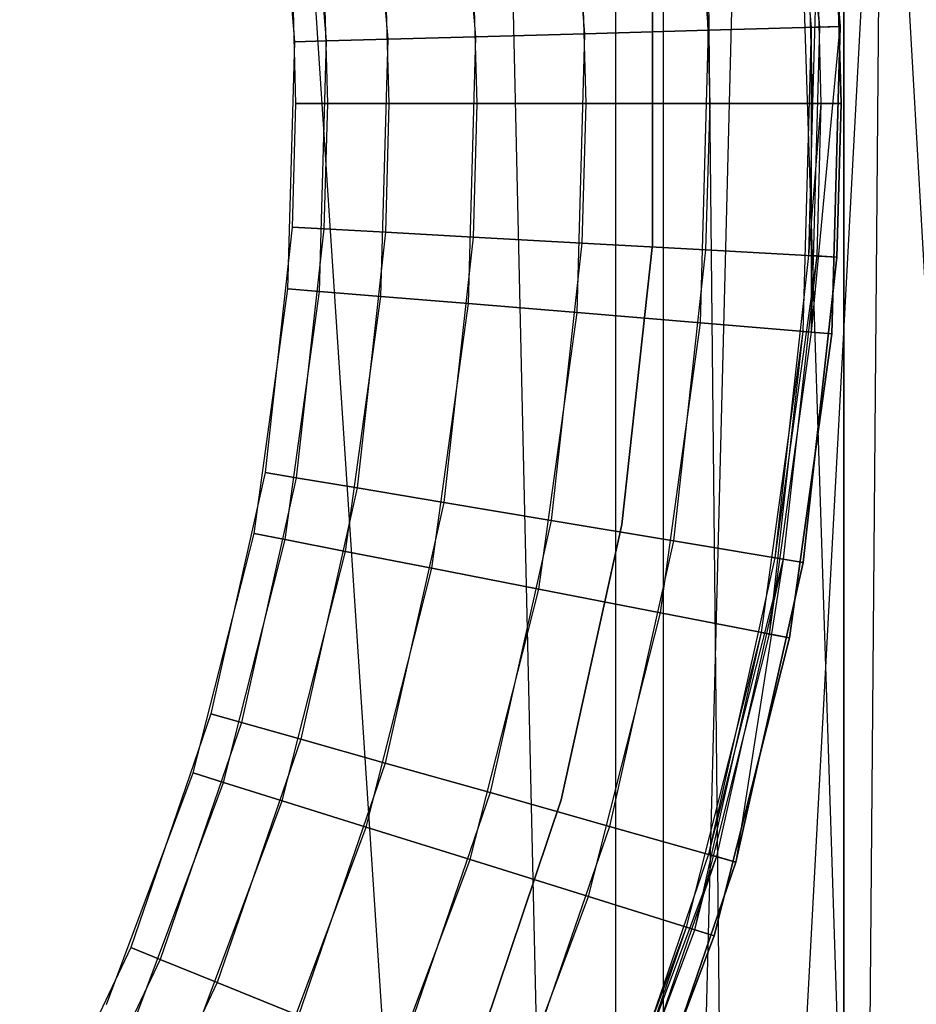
# Model space of a CAD drawing. Extents: x 0.1 to 12.1, y -6 to 6.
# Tile 60 of 181: x 6.443 to 6.615, y -0.173 to 0.016. Entities that reach past the tile are written whole.
import ezdxf

# ---------------------------------------------------------------- set-up
doc = ezdxf.new("R2010")
doc.units = 0
doc.header["$LTSCALE"] = 2.54
doc.layers.get('0').update_dxf_attribs({"linetype": 'CONTINUOUS'})

# ---------------------------------------------------------------- blocks, each defined once
blk = doc.blocks.new('DROPS_COLOR_C_STL')
at = {"color": 0}
for p, q in [((6.60097, -0.86832, 26.48376), (6.60097, 0.93168, 26.48376)), ((6.60097, -0.86832, 26.48376), (6.60097, 0.93168, 26.48376)), ((6.44165, 0.9, 26.53297), (6.55711, -0.85989, 26.54135)), ((6.44165, 0.9, 26.53297), (6.55711, -0.85989, 26.54135)), ((6.51769, 0.9, 26.53824), (6.55711, -0.85989, 26.54135)), ((6.51769, 0.9, 26.53824), (6.55711, -0.85989, 26.54135)), ((6.55711, -0.85989, 26.54135), (6.55713, 0.85987, 26.54135)), ((6.55711, -0.85989, 26.54135), (6.55713, 0.85987, 26.54135)), ((6.62027, -0.80885, 35.56442), (6.56624, 0.8516, 35.55722)), ((6.56624, 0.8516, 35.55722), (6.65889, -0.78391, 35.57003)), ((6.56624, 0.8516, 35.55722), (6.65889, -0.78391, 35.57003)), ((6.56624, 0.8516, 35.55722), (6.56624, -0.8516, 35.55722)), ((6.56624, 0.8516, 35.55722), (6.56624, -0.8516, 35.55722)), ((6.56624, 0.8516, 35.55722), (6.58385, -0.83654, 35.55949)), ((6.56624, 0.8516, 35.55722), (6.58385, -0.83654, 35.55949)), ((6.62027, -0.80885, 35.56442), (6.56624, 0.8516, 35.55722)), ((6.59981, 0.82387, 26.54502), (6.55711, -0.85989, 26.54135)), ((6.59981, 0.82387, 26.54502), (6.55711, -0.85989, 26.54135)), ((6.60093, -0.74735, 14.53262), (6.60092, 0.81072, 14.53262)), ((6.60093, -0.74735, 14.53262), (6.60092, 0.81072, 14.53262)), ((6.61438, 0.80359, 14.53386), (6.60093, -0.74735, 14.53262)), ((6.61438, 0.80359, 14.53386), (6.60093, -0.74735, 14.53262)), ((6.64566, 0.79198, 26.5493), (6.55711, -0.85989, 26.54135)), ((6.64566, 0.79198, 26.5493), (6.55711, -0.85989, 26.54135)), ((6.5947, 0.0146, 164.40551), (6.58988, 0.0728, 164.40551)), ((6.59632, 0.01465, 164.40161), (6.58988, 0.0728, 164.40551)), ((6.59632, 0.01465, 164.40939), (6.59148, 0.07302, 164.40939)), ((6.59632, 0.01465, 164.40939), (6.59148, 0.07302, 164.40939)), ((6.59632, 0.01465, 164.40161), (6.59148, 0.07302, 164.40161)), ((6.59632, 0.01465, 164.40161), (6.59148, 0.07302, 164.40161)), ((6.59533, 0.07355, 164.4), (6.6002, 0.01476, 164.4)), ((6.6002, 0.01476, 164.3), (6.59533, 0.07355, 164.3)), ((6.59533, 0.07355, 164.511), (6.6002, 0.01476, 164.511)), ((6.6002, 0.01476, 164.3), (6.59533, 0.07355, 164.3)), ((6.59533, 0.07355, 164.511), (6.6002, 0.01476, 164.511)), ((6.6002, 0.01476, 164.411), (6.59533, 0.07355, 164.411)), ((6.6002, 0.01476, 164.411), (6.59533, 0.07355, 164.411)), ((6.59533, 0.07355, 164.4), (6.6002, 0.01476, 164.4)), ((6.57496, 0.01406, 164.30306), (6.57032, 0.07008, 164.30306)), ((6.57496, 0.01406, 164.30306), (6.57032, 0.07008, 164.30306)), ((6.57496, 0.01406, 164.50793), (6.57032, 0.07008, 164.50793)), ((6.57496, 0.01406, 164.50793), (6.57032, 0.07008, 164.50793)), ((6.55119, 0.0134, 164.31208), (6.54677, 0.06682, 164.31208)), ((6.55119, 0.0134, 164.31208), (6.54677, 0.06682, 164.31208)), ((6.55119, 0.0134, 164.49891), (6.54677, 0.06682, 164.49891)), ((6.55119, 0.0134, 164.49891), (6.54677, 0.06682, 164.49891)), ((6.53027, 0.01283, 164.32654), (6.52603, 0.06394, 164.32654)), ((6.53027, 0.01283, 164.32654), (6.52603, 0.06394, 164.32654)), ((6.53027, 0.01283, 164.48447), (6.52603, 0.06394, 164.48447)), ((6.53027, 0.01283, 164.48447), (6.52603, 0.06394, 164.48447)), ((6.51341, 0.01236, 164.34557), (6.50933, 0.06163, 164.34557)), ((6.51341, 0.01236, 164.34557), (6.50933, 0.06163, 164.34557)), ((6.51341, 0.01236, 164.46543), (6.50933, 0.06163, 164.46543)), ((6.51341, 0.01236, 164.46543), (6.50933, 0.06163, 164.46543)), ((6.49551, 0.01187, 164.39279), (6.49159, 0.05917, 164.39279)), ((6.49551, 0.01187, 164.41821), (6.49159, 0.05917, 164.41821)), ((6.49551, 0.01187, 164.39279), (6.49159, 0.05917, 164.39279)), ((6.49551, 0.01187, 164.41821), (6.49159, 0.05917, 164.41821)), ((6.5016, 0.01204, 164.36809), (6.49762, 0.06, 164.36809)), ((6.5016, 0.01204, 164.36809), (6.49762, 0.06, 164.36809)), ((6.5016, 0.01204, 164.44291), (6.49762, 0.06, 164.44291)), ((6.5016, 0.01204, 164.44291), (6.49762, 0.06, 164.44291)), ((6.5941, 0.0292, 10.9945), (6.59491, 0, 10.9945)), ((6.59571, 0.02929, 10.99839), (6.59491, 0, 10.9945)), ((6.59571, 0.02929, 10.99061), (6.59652, 0, 10.99061)), ((6.59571, 0.02929, 10.99061), (6.59652, 0, 10.99061)), ((6.59571, 0.02929, 10.99839), (6.59652, 0, 10.99839)), ((6.59571, 0.02929, 10.99839), (6.59652, 0, 10.99839)), ((6.60041, 0, 11), (6.59959, 0.0295, 11)), ((6.59959, 0.0295, 11.1), (6.60041, 0, 11.1)), ((6.60041, 0, 10.889), (6.59959, 0.0295, 10.889)), ((6.59959, 0.0295, 11.1), (6.60041, 0, 11.1)), ((6.60041, 0, 10.889), (6.59959, 0.0295, 10.889)), ((6.59959, 0.0295, 10.989), (6.60041, 0, 10.989)), ((6.59959, 0.0295, 10.989), (6.60041, 0, 10.989)), ((6.60041, 0, 11), (6.59959, 0.0295, 11)), ((6.55064, 0.0268, 11.08792), (6.55138, 0, 11.08792)), ((6.55064, 0.0268, 11.08792), (6.55138, 0, 11.08792)), ((6.55064, 0.0268, 10.90108), (6.55138, 0, 10.90108)), ((6.55064, 0.0268, 10.90108), (6.55138, 0, 10.90108)), ((6.56417, -0.02707, 35.52113), (6.56417, 0.02707, 35.52113)), ((6.56417, 0.02707, 32.52113), (6.56417, -0.02707, 32.52113)), ((6.56417, -0.02707, 35.52113), (6.56417, 0.02707, 35.52113)), ((6.56417, 0.02707, 32.52113), (6.56417, -0.02707, 32.52113)), ((6.56417, -0.02707, 15.10455), (6.56417, 0.02707, 15.10455)), ((6.56417, 0.02707, 12.10455), (6.56417, -0.02707, 12.10455)), ((6.56417, -0.02707, 15.10455), (6.56417, 0.02707, 15.10455)), ((6.56417, 0.02707, 12.10455), (6.56417, -0.02707, 12.10455)), ((6.57438, 0.02811, 11.09694), (6.57516, 0, 11.09694)), ((6.57438, 0.02811, 11.09694), (6.57516, 0, 11.09694)), ((6.57438, 0.02811, 10.89207), (6.57516, 0, 10.89207)), ((6.57438, 0.02811, 10.89207), (6.57516, 0, 10.89207)), ((6.5129, 0.02472, 11.05443), (6.51358, 0, 11.05443)), ((6.5129, 0.02472, 11.05443), (6.51358, 0, 11.05443)), ((6.5129, 0.02472, 10.93457), (6.51358, 0, 10.93457)), ((6.5129, 0.02472, 10.93457), (6.51358, 0, 10.93457)), ((6.52974, 0.02565, 11.07347), (6.53045, 0, 11.07347)), ((6.52974, 0.02565, 11.07347), (6.53045, 0, 11.07347)), ((6.52974, 0.02565, 10.91553), (6.53045, 0, 10.91553)), ((6.52974, 0.02565, 10.91553), (6.53045, 0, 10.91553)), ((6.49502, 0.02373, 11.00722), (6.49567, 0, 11.00722)), ((6.49502, 0.02373, 10.98178), (6.49567, 0, 10.98178)), ((6.49502, 0.02373, 11.00722), (6.49567, 0, 11.00722)), ((6.49502, 0.02373, 10.98178), (6.49567, 0, 10.98178)), ((6.5011, 0.02407, 11.03191), (6.50176, 0, 11.03191)), ((6.5011, 0.02407, 11.03191), (6.50176, 0, 11.03191)), ((6.5011, 0.02407, 10.95709), (6.50176, 0, 10.95709)), ((6.5011, 0.02407, 10.95709), (6.50176, 0, 10.95709)), ((6.53027, 0.01283, 164.32654), (6.55119, 0.0134, 164.31208)), ((6.53027, 0.01283, 164.32654), (6.55119, 0.0134, 164.31208)), ((6.55119, 0.0134, 164.49891), (6.53027, 0.01283, 164.48447)), ((6.55119, 0.0134, 164.49891), (6.53027, 0.01283, 164.48447)), ((6.54972, -0.04017, 164.31208), (6.55119, 0.0134, 164.31208)), ((6.54972, -0.04017, 164.31208), (6.55119, 0.0134, 164.31208)), ((6.54972, -0.04017, 164.49891), (6.55119, 0.0134, 164.49891)), ((6.54972, -0.04017, 164.49891), (6.55119, 0.0134, 164.49891)), ((6.55119, 0.0134, 164.31208), (6.57496, 0.01406, 164.30306)), ((6.55119, 0.0134, 164.31208), (6.57496, 0.01406, 164.30306)), ((6.57496, 0.01406, 164.50793), (6.55119, 0.0134, 164.49891)), ((6.57496, 0.01406, 164.50793), (6.55119, 0.0134, 164.49891)), ((6.57342, -0.04214, 164.30306), (6.57496, 0.01406, 164.30306)), ((6.57342, -0.04214, 164.30306), (6.57496, 0.01406, 164.30306)), ((6.57342, -0.04214, 164.50793), (6.57496, 0.01406, 164.50793)), ((6.57342, -0.04214, 164.50793), (6.57496, 0.01406, 164.50793)), ((6.57496, 0.01406, 164.30306), (6.6002, 0.01476, 164.3)), ((6.57496, 0.01406, 164.30306), (6.6002, 0.01476, 164.3)), ((6.6002, 0.01476, 164.511), (6.57496, 0.01406, 164.50793)), ((6.6002, 0.01476, 164.511), (6.57496, 0.01406, 164.50793)), ((6.5931, -0.04377, 164.40551), (6.5947, 0.0146, 164.40551)), ((6.5947, -0.0439, 164.40939), (6.6002, 0.01476, 164.411)), ((6.5947, -0.0439, 164.40939), (6.59632, 0.01465, 164.40939)), ((6.5947, 0.0146, 164.40551), (6.59632, 0.01465, 164.40939)), ((6.5947, -0.0439, 164.40939), (6.59632, 0.01465, 164.40939)), ((6.5947, 0.0146, 164.40551), (6.59632, 0.01465, 164.40939)), ((6.5947, -0.0439, 164.40161), (6.59632, 0.01465, 164.40161)), ((6.59632, 0.01465, 164.40161), (6.5947, 0.0146, 164.40551)), ((6.5947, -0.0439, 164.40161), (6.59632, 0.01465, 164.40161)), ((6.5947, -0.0439, 164.40161), (6.5947, 0.0146, 164.40551)), ((6.59632, 0.01465, 164.40939), (6.6002, 0.01476, 164.411)), ((6.59632, 0.01465, 164.40939), (6.6002, 0.01476, 164.411)), ((6.6002, 0.01476, 164.4), (6.59632, 0.01465, 164.40161)), ((6.6002, 0.01476, 164.4), (6.59632, 0.01465, 164.40161)), ((6.6002, 0.01476, 164.4), (6.59858, -0.04422, 164.4)), ((6.59858, -0.04422, 164.3), (6.6002, 0.01476, 164.3)), ((6.6002, 0.01476, 164.511), (6.59858, -0.04422, 164.511)), ((6.59858, -0.04422, 164.3), (6.6002, 0.01476, 164.3)), ((6.6002, 0.01476, 164.511), (6.59858, -0.04422, 164.511)), ((6.59858, -0.04422, 164.411), (6.6002, 0.01476, 164.411)), ((6.6002, 0.01476, 164.4), (6.59858, -0.04422, 164.4)), ((6.4942, -0.03557, 164.39279), (6.49551, 0.01187, 164.39279)), ((6.4942, -0.03557, 164.41821), (6.49551, 0.01187, 164.41821)), ((6.4942, -0.03557, 164.39279), (6.49551, 0.01187, 164.39279)), ((6.4942, -0.03557, 164.41821), (6.49551, 0.01187, 164.41821)), ((6.49551, 0.01187, 164.39279), (6.5016, 0.01204, 164.36809)), ((6.49551, 0.01187, 164.39279), (6.5016, 0.01204, 164.36809)), ((6.5016, 0.01204, 164.44291), (6.49551, 0.01187, 164.41821)), ((6.5016, 0.01204, 164.44291), (6.49551, 0.01187, 164.41821)), ((6.49551, 0.01187, 164.41821), (6.49551, 0.01187, 164.39279)), ((6.49551, 0.01187, 164.41821), (6.49551, 0.01187, 164.39279)), ((6.50027, -0.03608, 164.36809), (6.5016, 0.01204, 164.36809)), ((6.50027, -0.03608, 164.36809), (6.5016, 0.01204, 164.36809)), ((6.50027, -0.03608, 164.44291), (6.5016, 0.01204, 164.44291)), ((6.50027, -0.03608, 164.44291), (6.5016, 0.01204, 164.44291)), ((6.5016, 0.01204, 164.36809), (6.51341, 0.01236, 164.34557)), ((6.5016, 0.01204, 164.36809), (6.51341, 0.01236, 164.34557)), ((6.51341, 0.01236, 164.46543), (6.5016, 0.01204, 164.44291)), ((6.51341, 0.01236, 164.46543), (6.5016, 0.01204, 164.44291)), ((6.51205, -0.03705, 164.34557), (6.51341, 0.01236, 164.34557)), ((6.51205, -0.03705, 164.34557), (6.51341, 0.01236, 164.34557)), ((6.51205, -0.03705, 164.46543), (6.51341, 0.01236, 164.46543)), ((6.51205, -0.03705, 164.46543), (6.51341, 0.01236, 164.46543)), ((6.51341, 0.01236, 164.34557), (6.53027, 0.01283, 164.32654)), ((6.51341, 0.01236, 164.34557), (6.53027, 0.01283, 164.32654)), ((6.53027, 0.01283, 164.48447), (6.51341, 0.01236, 164.46543)), ((6.53027, 0.01283, 164.48447), (6.51341, 0.01236, 164.46543)), ((6.52886, -0.03844, 164.32654), (6.53027, 0.01283, 164.32654)), ((6.52886, -0.03844, 164.32654), (6.53027, 0.01283, 164.32654)), ((6.52886, -0.03844, 164.48447), (6.53027, 0.01283, 164.48447)), ((6.52886, -0.03844, 164.48447), (6.53027, 0.01283, 164.48447)), ((6.49567, 0, 11.00722), (6.49502, -0.02373, 11.00722)), ((6.49567, 0, 10.98178), (6.49502, -0.02373, 10.98178)), ((6.49567, 0, 11.00722), (6.49502, -0.02373, 11.00722)), ((6.49567, 0, 10.98178), (6.49502, -0.02373, 10.98178)), ((6.49567, 0, 11.00722), (6.50176, 0, 11.03191)), ((6.49567, 0, 11.00722), (6.50176, 0, 11.03191)), ((6.49567, 0, 10.98178), (6.49567, 0, 11.00722)), ((6.49567, 0, 10.98178), (6.49567, 0, 11.00722)), ((6.50176, 0, 10.95709), (6.49567, 0, 10.98178)), ((6.50176, 0, 10.95709), (6.49567, 0, 10.98178)), ((6.50176, 0, 11.03191), (6.5011, -0.02407, 11.03191)), ((6.50176, 0, 11.03191), (6.5011, -0.02407, 11.03191)), ((6.50176, 0, 10.95709), (6.5011, -0.02407, 10.95709)), ((6.50176, 0, 10.95709), (6.5011, -0.02407, 10.95709)), ((6.50176, 0, 11.03191), (6.51358, 0, 11.05443)), ((6.50176, 0, 11.03191), (6.51358, 0, 11.05443)), ((6.51358, 0, 10.93457), (6.50176, 0, 10.95709)), ((6.51358, 0, 10.93457), (6.50176, 0, 10.95709)), ((6.51358, 0, 11.05443), (6.5129, -0.02472, 11.05443)), ((6.51358, 0, 11.05443), (6.5129, -0.02472, 11.05443)), ((6.51358, 0, 10.93457), (6.5129, -0.02472, 10.93457)), ((6.51358, 0, 10.93457), (6.5129, -0.02472, 10.93457)), ((6.51358, 0, 11.05443), (6.53045, 0, 11.07347)), ((6.51358, 0, 11.05443), (6.53045, 0, 11.07347)), ((6.53045, 0, 10.91553), (6.51358, 0, 10.93457)), ((6.53045, 0, 10.91553), (6.51358, 0, 10.93457)), ((6.53045, 0, 11.07347), (6.52974, -0.02565, 11.07347)), ((6.53045, 0, 11.07347), (6.52974, -0.02565, 11.07347)), ((6.53045, 0, 10.91553), (6.52974, -0.02565, 10.91553)), ((6.53045, 0, 10.91553), (6.52974, -0.02565, 10.91553)), ((6.53045, 0, 11.07347), (6.55138, 0, 11.08792)), ((6.53045, 0, 11.07347), (6.55138, 0, 11.08792)), ((6.55138, 0, 10.90108), (6.53045, 0, 10.91553)), ((6.55138, 0, 10.90108), (6.53045, 0, 10.91553)), ((6.55138, 0, 11.08792), (6.55064, -0.0268, 11.08792)), ((6.55138, 0, 11.08792), (6.55064, -0.0268, 11.08792)), ((6.55138, 0, 10.90108), (6.55064, -0.0268, 10.90108)), ((6.55138, 0, 10.90108), (6.55064, -0.0268, 10.90108)), ((6.55138, 0, 11.08792), (6.57516, 0, 11.09694)), ((6.55138, 0, 11.08792), (6.57516, 0, 11.09694)), ((6.57516, 0, 10.89207), (6.55138, 0, 10.90108)), ((6.57516, 0, 10.89207), (6.55138, 0, 10.90108)), ((6.57516, 0, 11.09694), (6.57438, -0.02811, 11.09694)), ((6.57516, 0, 11.09694), (6.57438, -0.02811, 11.09694)), ((6.57516, 0, 10.89207), (6.57438, -0.02811, 10.89207)), ((6.57516, 0, 10.89207), (6.57438, -0.02811, 10.89207)), ((6.57516, 0, 11.09694), (6.60041, 0, 11.1)), ((6.57516, 0, 11.09694), (6.60041, 0, 11.1)), ((6.60041, 0, 10.889), (6.57516, 0, 10.89207)), ((6.60041, 0, 10.889), (6.57516, 0, 10.89207)), ((6.59491, 0, 10.9945), (6.5941, -0.0292, 10.9945)), ((6.59652, 0, 10.99839), (6.5941, -0.0292, 10.9945)), ((6.59491, 0, 10.9945), (6.59652, 0, 10.99061)), ((6.59491, 0, 10.9945), (6.59652, 0, 10.99061)), ((6.59652, 0, 10.99839), (6.59491, 0, 10.9945)), ((6.59652, 0, 10.99061), (6.59571, -0.02929, 10.99061)), ((6.59652, 0, 10.99061), (6.59571, -0.02929, 10.99061)), ((6.59652, 0, 10.99839), (6.59571, -0.02929, 10.99839)), ((6.59652, 0, 10.99839), (6.59571, -0.02929, 10.99839)), ((6.59652, 0, 10.99061), (6.60041, 0, 10.989)), ((6.59652, 0, 10.99061), (6.60041, 0, 10.989)), ((6.60041, 0, 11), (6.59652, 0, 10.99839)), ((6.60041, 0, 11), (6.59652, 0, 10.99839)), ((6.59959, -0.0295, 11), (6.60041, 0, 11)), ((6.60041, 0, 11.1), (6.59959, -0.0295, 11.1)), ((6.59959, -0.0295, 10.889), (6.60041, 0, 10.889)), ((6.60041, 0, 11.1), (6.59959, -0.0295, 11.1)), ((6.59959, -0.0295, 10.889), (6.60041, 0, 10.889)), ((6.60041, 0, 10.989), (6.59959, -0.0295, 10.989)), ((6.60041, 0, 10.989), (6.59959, -0.0295, 10.989)), ((6.59959, -0.0295, 11), (6.60041, 0, 11)), ((6.49502, -0.02373, 11.00722), (6.4898, -0.0709, 11.00722)), ((6.49502, -0.02373, 10.98178), (6.4898, -0.0709, 10.98178)), ((6.49502, -0.02373, 11.00722), (6.4898, -0.0709, 11.00722)), ((6.49502, -0.02373, 10.98178), (6.4898, -0.0709, 10.98178)), ((6.49502, -0.02373, 11.00722), (6.5011, -0.02407, 11.03191)), ((6.49502, -0.02373, 11.00722), (6.5011, -0.02407, 11.03191)), ((6.49502, -0.02373, 10.98178), (6.49502, -0.02373, 11.00722)), ((6.49502, -0.02373, 10.98178), (6.49502, -0.02373, 11.00722)), ((6.5011, -0.02407, 10.95709), (6.49502, -0.02373, 10.98178)), ((6.5011, -0.02407, 10.95709), (6.49502, -0.02373, 10.98178)), ((6.5011, -0.02407, 11.03191), (6.4958, -0.0719, 11.03191)), ((6.5011, -0.02407, 11.03191), (6.4958, -0.0719, 11.03191)), ((6.5011, -0.02407, 10.95709), (6.4958, -0.0719, 10.95709)), ((6.5011, -0.02407, 10.95709), (6.4958, -0.0719, 10.95709)), ((6.5011, -0.02407, 11.03191), (6.5129, -0.02472, 11.05443)), ((6.5011, -0.02407, 11.03191), (6.5129, -0.02472, 11.05443)), ((6.5129, -0.02472, 10.93457), (6.5011, -0.02407, 10.95709)), ((6.5129, -0.02472, 10.93457), (6.5011, -0.02407, 10.95709)), ((6.5129, -0.02472, 11.05443), (6.50746, -0.07385, 11.05443)), ((6.5129, -0.02472, 11.05443), (6.50746, -0.07385, 11.05443)), ((6.5129, -0.02472, 10.93457), (6.50746, -0.07385, 10.93457)), ((6.5129, -0.02472, 10.93457), (6.50746, -0.07385, 10.93457)), ((6.5129, -0.02472, 11.05443), (6.52974, -0.02565, 11.07347)), ((6.5129, -0.02472, 11.05443), (6.52974, -0.02565, 11.07347)), ((6.52974, -0.02565, 10.91553), (6.5129, -0.02472, 10.93457)), ((6.52974, -0.02565, 10.91553), (6.5129, -0.02472, 10.93457)), ((6.52974, -0.02565, 11.07347), (6.5241, -0.07663, 11.07347)), ((6.52974, -0.02565, 11.07347), (6.5241, -0.07663, 11.07347)), ((6.52974, -0.02565, 10.91553), (6.5241, -0.07663, 10.91553)), ((6.52974, -0.02565, 10.91553), (6.5241, -0.07663, 10.91553)), ((6.52974, -0.02565, 11.07347), (6.55064, -0.0268, 11.08792)), ((6.52974, -0.02565, 11.07347), (6.55064, -0.0268, 11.08792)), ((6.55064, -0.0268, 10.90108), (6.52974, -0.02565, 10.91553)), ((6.55064, -0.0268, 10.90108), (6.52974, -0.02565, 10.91553)), ((6.55064, -0.0268, 11.08792), (6.54474, -0.08007, 11.08792)), ((6.55064, -0.0268, 11.08792), (6.54474, -0.08007, 11.08792)), ((6.55064, -0.0268, 10.90108), (6.54474, -0.08007, 10.90108)), ((6.55064, -0.0268, 10.90108), (6.54474, -0.08007, 10.90108)), ((6.55064, -0.0268, 11.08792), (6.57438, -0.02811, 11.09694)), ((6.55064, -0.0268, 11.08792), (6.57438, -0.02811, 11.09694)), ((6.57438, -0.02811, 10.89207), (6.55064, -0.0268, 10.90108)), ((6.57438, -0.02811, 10.89207), (6.55064, -0.0268, 10.90108)), ((6.55832, -0.08089, 35.52113), (6.56417, -0.02707, 35.52113)), ((6.56417, -0.02707, 32.52113), (6.55832, -0.08089, 32.52113)), ((6.55832, -0.08089, 35.52113), (6.56417, -0.02707, 35.52113)), ((6.56417, -0.02707, 32.52113), (6.55832, -0.08089, 32.52113)), ((6.55832, -0.08089, 15.10455), (6.56417, -0.02707, 15.10455)), ((6.56417, -0.02707, 12.10455), (6.55832, -0.08089, 12.10455)), ((6.55832, -0.08089, 15.10455), (6.56417, -0.02707, 15.10455)), ((6.56417, -0.02707, 12.10455), (6.55832, -0.08089, 12.10455)), ((6.56417, -0.02707, 35.52113), (6.56417, -0.02707, 32.52113)), ((6.56417, -0.02707, 35.52113), (6.56417, -0.02707, 32.52113)), ((6.56417, -0.02707, 15.10455), (6.56417, -0.02707, 12.10455)), ((6.56417, -0.02707, 15.10455), (6.56417, -0.02707, 12.10455)), ((6.57438, -0.02811, 11.09694), (6.5682, -0.08398, 11.09694)), ((6.57438, -0.02811, 11.09694), (6.5682, -0.08398, 11.09694)), ((6.57438, -0.02811, 10.89207), (6.5682, -0.08398, 10.89207)), ((6.57438, -0.02811, 10.89207), (6.5682, -0.08398, 10.89207)), ((6.57438, -0.02811, 11.09694), (6.59959, -0.0295, 11.1)), ((6.57438, -0.02811, 11.09694), (6.59959, -0.0295, 11.1)), ((6.59959, -0.0295, 10.889), (6.57438, -0.02811, 10.89207)), ((6.59959, -0.0295, 10.889), (6.57438, -0.02811, 10.89207)), ((6.5941, -0.0292, 10.9945), (6.58768, -0.08724, 10.9945)), ((6.59571, -0.02929, 10.99839), (6.58768, -0.08724, 10.9945)), ((6.59571, -0.02929, 10.99061), (6.58927, -0.0875, 10.99061)), ((6.59571, -0.02929, 10.99061), (6.58927, -0.0875, 10.99061)), ((6.59571, -0.02929, 10.99839), (6.58927, -0.0875, 10.99839)), ((6.59571, -0.02929, 10.99839), (6.58927, -0.0875, 10.99839)), ((6.5931, -0.08814, 11), (6.59959, -0.0295, 11)), ((6.59959, -0.0295, 11.1), (6.5931, -0.08814, 11.1)), ((6.5931, -0.08814, 10.889), (6.59959, -0.0295, 10.889)), ((6.59959, -0.0295, 11.1), (6.5931, -0.08814, 11.1)), ((6.5931, -0.08814, 10.889), (6.59959, -0.0295, 10.889)), ((6.59959, -0.0295, 10.989), (6.5931, -0.08814, 10.989)), ((6.59959, -0.0295, 10.989), (6.5931, -0.08814, 10.989)), ((6.5931, -0.08814, 11), (6.59959, -0.0295, 11)), ((6.5941, -0.0292, 10.9945), (6.59571, -0.02929, 10.99061)), ((6.5941, -0.0292, 10.9945), (6.59571, -0.02929, 10.99061)), ((6.59571, -0.02929, 10.99839), (6.5941, -0.0292, 10.9945)), ((6.59571, -0.02929, 10.99061), (6.59959, -0.0295, 10.989)), ((6.59571, -0.02929, 10.99061), (6.59959, -0.0295, 10.989)), ((6.59959, -0.0295, 11), (6.59571, -0.02929, 10.99839)), ((6.59959, -0.0295, 11), (6.59571, -0.02929, 10.99839)), ((6.48769, -0.08258, 164.39279), (6.4942, -0.03557, 164.39279)), ((6.48769, -0.08258, 164.41821), (6.4942, -0.03557, 164.41821)), ((6.48769, -0.08258, 164.39279), (6.4942, -0.03557, 164.39279)), ((6.48769, -0.08258, 164.41821), (6.4942, -0.03557, 164.41821)), ((6.4942, -0.03557, 164.39279), (6.50027, -0.03608, 164.36809)), ((6.4942, -0.03557, 164.39279), (6.50027, -0.03608, 164.36809)), ((6.4942, -0.03557, 164.41821), (6.4942, -0.03557, 164.39279)), ((6.4942, -0.03557, 164.41821), (6.4942, -0.03557, 164.39279)), ((6.50027, -0.03608, 164.44291), (6.4942, -0.03557, 164.41821)), ((6.50027, -0.03608, 164.44291), (6.4942, -0.03557, 164.41821)), ((6.49366, -0.08375, 164.36809), (6.50027, -0.03608, 164.36809)), ((6.49366, -0.08375, 164.36809), (6.50027, -0.03608, 164.36809)), ((6.49366, -0.08375, 164.44291), (6.50027, -0.03608, 164.44291)), ((6.49366, -0.08375, 164.44291), (6.50027, -0.03608, 164.44291)), ((6.50027, -0.03608, 164.36809), (6.51205, -0.03705, 164.34557)), ((6.50027, -0.03608, 164.36809), (6.51205, -0.03705, 164.34557)), ((6.51205, -0.03705, 164.46543), (6.50027, -0.03608, 164.44291)), ((6.51205, -0.03705, 164.46543), (6.50027, -0.03608, 164.44291)), ((6.50526, -0.08602, 164.34557), (6.51205, -0.03705, 164.34557)), ((6.50526, -0.08602, 164.34557), (6.51205, -0.03705, 164.34557)), ((6.50526, -0.08602, 164.46543), (6.51205, -0.03705, 164.46543)), ((6.50526, -0.08602, 164.46543), (6.51205, -0.03705, 164.46543)), ((6.51205, -0.03705, 164.34557), (6.52886, -0.03844, 164.32654)), ((6.51205, -0.03705, 164.34557), (6.52886, -0.03844, 164.32654)), ((6.52886, -0.03844, 164.48447), (6.51205, -0.03705, 164.46543)), ((6.52886, -0.03844, 164.48447), (6.51205, -0.03705, 164.46543)), ((6.52181, -0.08925, 164.32654), (6.52886, -0.03844, 164.32654)), ((6.52181, -0.08925, 164.32654), (6.52886, -0.03844, 164.32654)), ((6.52181, -0.08925, 164.48447), (6.52886, -0.03844, 164.48447)), ((6.52181, -0.08925, 164.48447), (6.52886, -0.03844, 164.48447)), ((6.52886, -0.03844, 164.32654), (6.54972, -0.04017, 164.31208)), ((6.52886, -0.03844, 164.32654), (6.54972, -0.04017, 164.31208)), ((6.54972, -0.04017, 164.49891), (6.52886, -0.03844, 164.48447)), ((6.54972, -0.04017, 164.49891), (6.52886, -0.03844, 164.48447)), ((6.54235, -0.09326, 164.31208), (6.54972, -0.04017, 164.31208)), ((6.54235, -0.09326, 164.31208), (6.54972, -0.04017, 164.31208)), ((6.54235, -0.09326, 164.49891), (6.54972, -0.04017, 164.49891)), ((6.54235, -0.09326, 164.49891), (6.54972, -0.04017, 164.49891)), ((6.54972, -0.04017, 164.31208), (6.57342, -0.04214, 164.30306)), ((6.54972, -0.04017, 164.31208), (6.57342, -0.04214, 164.30306)), ((6.57342, -0.04214, 164.50793), (6.54972, -0.04017, 164.49891)), ((6.57342, -0.04214, 164.50793), (6.54972, -0.04017, 164.49891)), ((6.56569, -0.09782, 164.30306), (6.57342, -0.04214, 164.30306)), ((6.56569, -0.09782, 164.30306), (6.57342, -0.04214, 164.30306)), ((6.56569, -0.09782, 164.50793), (6.57342, -0.04214, 164.50793)), ((6.56569, -0.09782, 164.50793), (6.57342, -0.04214, 164.50793)), ((6.57342, -0.04214, 164.30306), (6.59858, -0.04422, 164.3)), ((6.57342, -0.04214, 164.30306), (6.59858, -0.04422, 164.3)), ((6.59858, -0.04422, 164.511), (6.57342, -0.04214, 164.50793)), ((6.59858, -0.04422, 164.511), (6.57342, -0.04214, 164.50793)), ((6.58508, -0.10161, 164.40551), (6.5931, -0.04377, 164.40551)), ((6.58666, -0.10192, 164.40161), (6.5931, -0.04377, 164.40551)), ((6.58666, -0.10192, 164.40939), (6.5947, -0.0439, 164.40939)), ((6.58666, -0.10192, 164.40939), (6.5947, -0.0439, 164.40939)), ((6.58666, -0.10192, 164.40161), (6.5947, -0.0439, 164.40161)), ((6.58666, -0.10192, 164.40161), (6.5947, -0.0439, 164.40161)), ((6.59858, -0.04422, 164.4), (6.59047, -0.10266, 164.4)), ((6.59047, -0.10266, 164.3), (6.59858, -0.04422, 164.3)), ((6.59858, -0.04422, 164.511), (6.59047, -0.10266, 164.511)), ((6.59047, -0.10266, 164.3), (6.59858, -0.04422, 164.3)), ((6.59858, -0.04422, 164.511), (6.59047, -0.10266, 164.511)), ((6.59047, -0.10266, 164.411), (6.59858, -0.04422, 164.411)), ((6.59047, -0.10266, 164.411), (6.59858, -0.04422, 164.411)), ((6.59858, -0.04422, 164.4), (6.59047, -0.10266, 164.4)), ((6.5931, -0.04377, 164.40551), (6.5947, -0.0439, 164.40939)), ((6.5931, -0.04377, 164.40551), (6.5947, -0.0439, 164.40939)), ((6.5947, -0.0439, 164.40161), (6.5931, -0.04377, 164.40551)), ((6.5947, -0.0439, 164.40939), (6.59858, -0.04422, 164.411)), ((6.59858, -0.04422, 164.4), (6.5947, -0.0439, 164.40161)), ((6.59858, -0.04422, 164.4), (6.5947, -0.0439, 164.40161)), ((6.4898, -0.0709, 11.00722), (6.47942, -0.11721, 11.00722)), ((6.4898, -0.0709, 10.98178), (6.47942, -0.11721, 10.98178)), ((6.4898, -0.0709, 11.00722), (6.47942, -0.11721, 11.00722)), ((6.4898, -0.0709, 10.98178), (6.47942, -0.11721, 10.98178)), ((6.4898, -0.0709, 11.00722), (6.4958, -0.0719, 11.03191)), ((6.4898, -0.0709, 11.00722), (6.4958, -0.0719, 11.03191)), ((6.4898, -0.0709, 10.98178), (6.4898, -0.0709, 11.00722)), ((6.4898, -0.0709, 10.98178), (6.4898, -0.0709, 11.00722)), ((6.4958, -0.0719, 10.95709), (6.4898, -0.0709, 10.98178)), ((6.4958, -0.0719, 10.95709), (6.4898, -0.0709, 10.98178)), ((6.4958, -0.0719, 11.03191), (6.48528, -0.11887, 11.03191)), ((6.4958, -0.0719, 11.03191), (6.48528, -0.11887, 11.03191)), ((6.4958, -0.0719, 10.95709), (6.48528, -0.11887, 10.95709)), ((6.4958, -0.0719, 10.95709), (6.48528, -0.11887, 10.95709)), ((6.4958, -0.0719, 11.03191), (6.50746, -0.07385, 11.05443)), ((6.4958, -0.0719, 11.03191), (6.50746, -0.07385, 11.05443)), ((6.50746, -0.07385, 10.93457), (6.4958, -0.0719, 10.95709)), ((6.50746, -0.07385, 10.93457), (6.4958, -0.0719, 10.95709)), ((6.50746, -0.07385, 11.05443), (6.49665, -0.12209, 11.05443)), ((6.50746, -0.07385, 11.05443), (6.49665, -0.12209, 11.05443)), ((6.50746, -0.07385, 10.93457), (6.49665, -0.12209, 10.93457)), ((6.50746, -0.07385, 10.93457), (6.49665, -0.12209, 10.93457)), ((6.50746, -0.07385, 11.05443), (6.5241, -0.07663, 11.07347)), ((6.50746, -0.07385, 11.05443), (6.5241, -0.07663, 11.07347)), ((6.5241, -0.07663, 10.91553), (6.50746, -0.07385, 10.93457)), ((6.5241, -0.07663, 10.91553), (6.50746, -0.07385, 10.93457)), ((6.5241, -0.07663, 11.07347), (6.51288, -0.12668, 11.07347)), ((6.5241, -0.07663, 11.07347), (6.51288, -0.12668, 11.07347)), ((6.5241, -0.07663, 10.91553), (6.51288, -0.12668, 10.91553)), ((6.5241, -0.07663, 10.91553), (6.51288, -0.12668, 10.91553)), ((6.5241, -0.07663, 11.07347), (6.54474, -0.08007, 11.08792)), ((6.5241, -0.07663, 11.07347), (6.54474, -0.08007, 11.08792)), ((6.54474, -0.08007, 10.90108), (6.5241, -0.07663, 10.91553)), ((6.54474, -0.08007, 10.90108), (6.5241, -0.07663, 10.91553)), ((6.54474, -0.08007, 11.08792), (6.53302, -0.13237, 11.08792)), ((6.54474, -0.08007, 11.08792), (6.53302, -0.13237, 11.08792)), ((6.54474, -0.08007, 10.90108), (6.53302, -0.13237, 10.90108)), ((6.54474, -0.08007, 10.90108), (6.53302, -0.13237, 10.90108)), ((6.54474, -0.08007, 11.08792), (6.5682, -0.08398, 11.09694)), ((6.54474, -0.08007, 11.08792), (6.5682, -0.08398, 11.09694)), ((6.5682, -0.08398, 10.89207), (6.54474, -0.08007, 10.90108)), ((6.5682, -0.08398, 10.89207), (6.54474, -0.08007, 10.90108)), ((6.54668, -0.13376, 35.52113), (6.55832, -0.08089, 35.52113)), ((6.55832, -0.08089, 32.52113), (6.54668, -0.13376, 32.52113)), ((6.54668, -0.13376, 35.52113), (6.55832, -0.08089, 35.52113)), ((6.55832, -0.08089, 32.52113), (6.54668, -0.13376, 32.52113)), ((6.54668, -0.13376, 15.10455), (6.55832, -0.08089, 15.10455)), ((6.55832, -0.08089, 12.10455), (6.54668, -0.13376, 12.10455)), ((6.54668, -0.13376, 15.10455), (6.55832, -0.08089, 15.10455)), ((6.55832, -0.08089, 12.10455), (6.54668, -0.13376, 12.10455)), ((6.55832, -0.08089, 35.52113), (6.55832, -0.08089, 32.52113)), ((6.55832, -0.08089, 35.52113), (6.55832, -0.08089, 32.52113)), ((6.55832, -0.08089, 15.10455), (6.55832, -0.08089, 12.10455)), ((6.55832, -0.08089, 15.10455), (6.55832, -0.08089, 12.10455)), ((6.47603, -0.12859, 164.39279), (6.48769, -0.08258, 164.39279)), ((6.47603, -0.12859, 164.41821), (6.48769, -0.08258, 164.41821)), ((6.47603, -0.12859, 164.39279), (6.48769, -0.08258, 164.39279)), ((6.47603, -0.12859, 164.41821), (6.48769, -0.08258, 164.41821)), ((6.48769, -0.08258, 164.39279), (6.49366, -0.08375, 164.36809)), ((6.48769, -0.08258, 164.39279), (6.49366, -0.08375, 164.36809)), ((6.48769, -0.08258, 164.41821), (6.48769, -0.08258, 164.39279)), ((6.48769, -0.08258, 164.41821), (6.48769, -0.08258, 164.39279)), ((6.49366, -0.08375, 164.44291), (6.48769, -0.08258, 164.41821)), ((6.49366, -0.08375, 164.44291), (6.48769, -0.08258, 164.41821)), ((6.48184, -0.13041, 164.36809), (6.49366, -0.08375, 164.36809)), ((6.48184, -0.13041, 164.36809), (6.49366, -0.08375, 164.36809)), ((6.48184, -0.13041, 164.44291), (6.49366, -0.08375, 164.44291)), ((6.48184, -0.13041, 164.44291), (6.49366, -0.08375, 164.44291)), ((6.49366, -0.08375, 164.36809), (6.50526, -0.08602, 164.34557)), ((6.49366, -0.08375, 164.36809), (6.50526, -0.08602, 164.34557)), ((6.50526, -0.08602, 164.46543), (6.49366, -0.08375, 164.44291)), ((6.50526, -0.08602, 164.46543), (6.49366, -0.08375, 164.44291)), ((6.5682, -0.08398, 11.09694), (6.55591, -0.13884, 11.09694)), ((6.5682, -0.08398, 11.09694), (6.55591, -0.13884, 11.09694)), ((6.5682, -0.08398, 10.89207), (6.55591, -0.13884, 10.89207)), ((6.5682, -0.08398, 10.89207), (6.55591, -0.13884, 10.89207)), ((6.5682, -0.08398, 11.09694), (6.5931, -0.08814, 11.1)), ((6.5682, -0.08398, 11.09694), (6.5931, -0.08814, 11.1)), ((6.5931, -0.08814, 10.889), (6.5682, -0.08398, 10.89207)), ((6.5931, -0.08814, 10.889), (6.5682, -0.08398, 10.89207)), ((6.49312, -0.13394, 164.34557), (6.50526, -0.08602, 164.34557)), ((6.49312, -0.13394, 164.34557), (6.50526, -0.08602, 164.34557)), ((6.49312, -0.13394, 164.46543), (6.50526, -0.08602, 164.46543)), ((6.49312, -0.13394, 164.46543), (6.50526, -0.08602, 164.46543)), ((6.50526, -0.08602, 164.34557), (6.52181, -0.08925, 164.32654)), ((6.50526, -0.08602, 164.34557), (6.52181, -0.08925, 164.32654)), ((6.52181, -0.08925, 164.48447), (6.50526, -0.08602, 164.46543)), ((6.52181, -0.08925, 164.48447), (6.50526, -0.08602, 164.46543)), ((6.58768, -0.08724, 10.9945), (6.57491, -0.14421, 10.9945)), ((6.58927, -0.0875, 10.99839), (6.57491, -0.14421, 10.9945)), ((6.58927, -0.0875, 10.99061), (6.57646, -0.14465, 10.99061)), ((6.58927, -0.0875, 10.99061), (6.57646, -0.14465, 10.99061)), ((6.58927, -0.0875, 10.99839), (6.57646, -0.14465, 10.99839)), ((6.58927, -0.0875, 10.99839), (6.57646, -0.14465, 10.99839)), ((6.58927, -0.0875, 10.99061), (6.5802, -0.14571, 10.989)), ((6.5802, -0.14571, 11), (6.5931, -0.08814, 11)), ((6.5931, -0.08814, 11.1), (6.5802, -0.14571, 11.1)), ((6.5802, -0.14571, 10.889), (6.5931, -0.08814, 10.889)), ((6.5931, -0.08814, 11.1), (6.5802, -0.14571, 11.1)), ((6.5802, -0.14571, 10.889), (6.5931, -0.08814, 10.889)), ((6.5931, -0.08814, 10.989), (6.5802, -0.14571, 10.989)), ((6.5802, -0.14571, 11), (6.5931, -0.08814, 11)), ((6.58768, -0.08724, 10.9945), (6.58927, -0.0875, 10.99061)), ((6.58768, -0.08724, 10.9945), (6.58927, -0.0875, 10.99061)), ((6.58927, -0.0875, 10.99839), (6.58768, -0.08724, 10.9945)), ((6.58927, -0.0875, 10.99061), (6.5931, -0.08814, 10.989)), ((6.5931, -0.08814, 11), (6.58927, -0.0875, 10.99839)), ((6.5931, -0.08814, 11), (6.58927, -0.0875, 10.99839)), ((6.50922, -0.13897, 164.32654), (6.52181, -0.08925, 164.32654)), ((6.50922, -0.13897, 164.32654), (6.52181, -0.08925, 164.32654)), ((6.50922, -0.13897, 164.48447), (6.52181, -0.08925, 164.48447)), ((6.50922, -0.13897, 164.48447), (6.52181, -0.08925, 164.48447)), ((6.52181, -0.08925, 164.32654), (6.54235, -0.09326, 164.31208)), ((6.52181, -0.08925, 164.32654), (6.54235, -0.09326, 164.31208)), ((6.54235, -0.09326, 164.49891), (6.52181, -0.08925, 164.48447)), ((6.54235, -0.09326, 164.49891), (6.52181, -0.08925, 164.48447)), ((6.5292, -0.14522, 164.31208), (6.54235, -0.09326, 164.31208)), ((6.5292, -0.14522, 164.31208), (6.54235, -0.09326, 164.31208)), ((6.5292, -0.14522, 164.49891), (6.54235, -0.09326, 164.49891)), ((6.5292, -0.14522, 164.49891), (6.54235, -0.09326, 164.49891)), ((6.54235, -0.09326, 164.31208), (6.56569, -0.09782, 164.30306)), ((6.54235, -0.09326, 164.31208), (6.56569, -0.09782, 164.30306)), ((6.56569, -0.09782, 164.50793), (6.54235, -0.09326, 164.49891)), ((6.56569, -0.09782, 164.50793), (6.54235, -0.09326, 164.49891)), ((6.55189, -0.15232, 164.30306), (6.56569, -0.09782, 164.30306)), ((6.55189, -0.15232, 164.30306), (6.56569, -0.09782, 164.30306)), ((6.55189, -0.15232, 164.50793), (6.56569, -0.09782, 164.50793)), ((6.55189, -0.15232, 164.50793), (6.56569, -0.09782, 164.50793)), ((6.56569, -0.09782, 164.30306), (6.59047, -0.10266, 164.3)), ((6.56569, -0.09782, 164.30306), (6.59047, -0.10266, 164.3)), ((6.59047, -0.10266, 164.511), (6.56569, -0.09782, 164.50793)), ((6.59047, -0.10266, 164.511), (6.56569, -0.09782, 164.50793)), ((6.57074, -0.15821, 164.40551), (6.58508, -0.10161, 164.40551)), ((6.57228, -0.15869, 164.40161), (6.58508, -0.10161, 164.40551)), ((6.57228, -0.15869, 164.40939), (6.58666, -0.10192, 164.40939)), ((6.57228, -0.15869, 164.40939), (6.58666, -0.10192, 164.40939)), ((6.57228, -0.15869, 164.40161), (6.58666, -0.10192, 164.40161)), ((6.57228, -0.15869, 164.40161), (6.58666, -0.10192, 164.40161)), ((6.58508, -0.10161, 164.40551), (6.58666, -0.10192, 164.40939)), ((6.58508, -0.10161, 164.40551), (6.58666, -0.10192, 164.40939)), ((6.58666, -0.10192, 164.40161), (6.58508, -0.10161, 164.40551)), ((6.58666, -0.10192, 164.40939), (6.59047, -0.10266, 164.411)), ((6.58666, -0.10192, 164.40939), (6.59047, -0.10266, 164.411)), ((6.59047, -0.10266, 164.4), (6.58666, -0.10192, 164.40161)), ((6.59047, -0.10266, 164.4), (6.58666, -0.10192, 164.40161)), ((6.59047, -0.10266, 164.4), (6.57599, -0.15985, 164.4)), ((6.57599, -0.15985, 164.3), (6.59047, -0.10266, 164.3)), ((6.59047, -0.10266, 164.511), (6.57599, -0.15985, 164.511)), ((6.57599, -0.15985, 164.3), (6.59047, -0.10266, 164.3)), ((6.59047, -0.10266, 164.511), (6.57599, -0.15985, 164.511)), ((6.57599, -0.15985, 164.411), (6.59047, -0.10266, 164.411)), ((6.57599, -0.15985, 164.411), (6.59047, -0.10266, 164.411)), ((6.59047, -0.10266, 164.4), (6.57599, -0.15985, 164.4)), ((6.47942, -0.11721, 11.00722), (6.46401, -0.1621, 11.00722)), ((6.47942, -0.11721, 10.98178), (6.46401, -0.1621, 10.98178)), ((6.47942, -0.11721, 11.00722), (6.46401, -0.1621, 11.00722)), ((6.47942, -0.11721, 10.98178), (6.46401, -0.1621, 10.98178)), ((6.47942, -0.11721, 11.00722), (6.48528, -0.11887, 11.03191)), ((6.47942, -0.11721, 11.00722), (6.48528, -0.11887, 11.03191)), ((6.47942, -0.11721, 10.98178), (6.47942, -0.11721, 11.00722)), ((6.47942, -0.11721, 10.98178), (6.47942, -0.11721, 11.00722)), ((6.48528, -0.11887, 10.95709), (6.47942, -0.11721, 10.98178)), ((6.48528, -0.11887, 10.95709), (6.47942, -0.11721, 10.98178)), ((6.48528, -0.11887, 11.03191), (6.46965, -0.16439, 11.03191)), ((6.48528, -0.11887, 11.03191), (6.46965, -0.16439, 11.03191)), ((6.48528, -0.11887, 10.95709), (6.46965, -0.16439, 10.95709)), ((6.48528, -0.11887, 10.95709), (6.46965, -0.16439, 10.95709)), ((6.48528, -0.11887, 11.03191), (6.49665, -0.12209, 11.05443)), ((6.48528, -0.11887, 11.03191), (6.49665, -0.12209, 11.05443)), ((6.49665, -0.12209, 10.93457), (6.48528, -0.11887, 10.95709)), ((6.49665, -0.12209, 10.93457), (6.48528, -0.11887, 10.95709)), ((6.49665, -0.12209, 11.05443), (6.4806, -0.16884, 11.05443)), ((6.49665, -0.12209, 11.05443), (6.4806, -0.16884, 11.05443)), ((6.49665, -0.12209, 10.93457), (6.4806, -0.16884, 10.93457)), ((6.49665, -0.12209, 10.93457), (6.4806, -0.16884, 10.93457)), ((6.49665, -0.12209, 11.05443), (6.51288, -0.12668, 11.07347)), ((6.49665, -0.12209, 11.05443), (6.51288, -0.12668, 11.07347)), ((6.51288, -0.12668, 10.91553), (6.49665, -0.12209, 10.93457)), ((6.51288, -0.12668, 10.91553), (6.49665, -0.12209, 10.93457)), ((6.51288, -0.12668, 11.07347), (6.49623, -0.17519, 11.07347)), ((6.51288, -0.12668, 11.07347), (6.49623, -0.17519, 11.07347)), ((6.51288, -0.12668, 10.91553), (6.49623, -0.17519, 10.91553)), ((6.51288, -0.12668, 10.91553), (6.49623, -0.17519, 10.91553)), ((6.51288, -0.12668, 11.07347), (6.53302, -0.13237, 11.08792)), ((6.51288, -0.12668, 11.07347), (6.53302, -0.13237, 11.08792)), ((6.53302, -0.13237, 10.90108), (6.51288, -0.12668, 10.91553)), ((6.53302, -0.13237, 10.90108), (6.51288, -0.12668, 10.91553)), ((6.45939, -0.17304, 164.39279), (6.47603, -0.12859, 164.39279)), ((6.45939, -0.17304, 164.41821), (6.47603, -0.12859, 164.41821)), ((6.45939, -0.17304, 164.39279), (6.47603, -0.12859, 164.39279)), ((6.45939, -0.17304, 164.41821), (6.47603, -0.12859, 164.41821)), ((6.47603, -0.12859, 164.39279), (6.48184, -0.13041, 164.36809)), ((6.47603, -0.12859, 164.39279), (6.48184, -0.13041, 164.36809)), ((6.47603, -0.12859, 164.41821), (6.47603, -0.12859, 164.39279)), ((6.47603, -0.12859, 164.41821), (6.47603, -0.12859, 164.39279)), ((6.48184, -0.13041, 164.44291), (6.47603, -0.12859, 164.41821)), ((6.48184, -0.13041, 164.44291), (6.47603, -0.12859, 164.41821)), ((6.46497, -0.17548, 164.36809), (6.48184, -0.13041, 164.36809)), ((6.46497, -0.17548, 164.36809), (6.48184, -0.13041, 164.36809)), ((6.46497, -0.17548, 164.44291), (6.48184, -0.13041, 164.44291)), ((6.46497, -0.17548, 164.44291), (6.48184, -0.13041, 164.44291)), ((6.48184, -0.13041, 164.36809), (6.49312, -0.13394, 164.34557)), ((6.48184, -0.13041, 164.36809), (6.49312, -0.13394, 164.34557)), ((6.49312, -0.13394, 164.46543), (6.48184, -0.13041, 164.44291)), ((6.49312, -0.13394, 164.46543), (6.48184, -0.13041, 164.44291)), ((6.53302, -0.13237, 11.08792), (6.51562, -0.18306, 11.08792)), ((6.53302, -0.13237, 11.08792), (6.51562, -0.18306, 11.08792)), ((6.53302, -0.13237, 10.90108), (6.51562, -0.18306, 10.90108)), ((6.53302, -0.13237, 10.90108), (6.51562, -0.18306, 10.90108)), ((6.53302, -0.13237, 11.08792), (6.55591, -0.13884, 11.09694)), ((6.53302, -0.13237, 11.08792), (6.55591, -0.13884, 11.09694)), ((6.55591, -0.13884, 10.89207), (6.53302, -0.13237, 10.90108)), ((6.55591, -0.13884, 10.89207), (6.53302, -0.13237, 10.90108)), ((6.47579, -0.18023, 164.34557), (6.49312, -0.13394, 164.34557)), ((6.47579, -0.18023, 164.34557), (6.49312, -0.13394, 164.34557)), ((6.47579, -0.18023, 164.46543), (6.49312, -0.13394, 164.46543)), ((6.47579, -0.18023, 164.46543), (6.49312, -0.13394, 164.46543)), ((6.49312, -0.13394, 164.34557), (6.50922, -0.13897, 164.32654)), ((6.49312, -0.13394, 164.34557), (6.50922, -0.13897, 164.32654)), ((6.50922, -0.13897, 164.48447), (6.49312, -0.13394, 164.46543)), ((6.50922, -0.13897, 164.48447), (6.49312, -0.13394, 164.46543)), ((6.52939, -0.18507, 35.52113), (6.54668, -0.13376, 35.52113)), ((6.54668, -0.13376, 32.52113), (6.52939, -0.18507, 32.52113)), ((6.52939, -0.18507, 35.52113), (6.54668, -0.13376, 35.52113)), ((6.54668, -0.13376, 32.52113), (6.52939, -0.18507, 32.52113)), ((6.52939, -0.18507, 15.10455), (6.54668, -0.13376, 15.10455)), ((6.54668, -0.13376, 12.10455), (6.52939, -0.18507, 12.10455)), ((6.52939, -0.18507, 15.10455), (6.54668, -0.13376, 15.10455)), ((6.54668, -0.13376, 12.10455), (6.52939, -0.18507, 12.10455)), ((6.54668, -0.13376, 35.52113), (6.54668, -0.13376, 32.52113)), ((6.54668, -0.13376, 35.52113), (6.54668, -0.13376, 32.52113)), ((6.54668, -0.13376, 15.10455), (6.54668, -0.13376, 12.10455)), ((6.54668, -0.13376, 15.10455), (6.54668, -0.13376, 12.10455)), ((6.49124, -0.18701, 164.32654), (6.50922, -0.13897, 164.32654)), ((6.49124, -0.18701, 164.32654), (6.50922, -0.13897, 164.32654)), ((6.49124, -0.18701, 164.48447), (6.50922, -0.13897, 164.48447)), ((6.49124, -0.18701, 164.48447), (6.50922, -0.13897, 164.48447)), ((6.50922, -0.13897, 164.32654), (6.5292, -0.14522, 164.31208)), ((6.50922, -0.13897, 164.32654), (6.5292, -0.14522, 164.31208)), ((6.5292, -0.14522, 164.49891), (6.50922, -0.13897, 164.48447)), ((6.5292, -0.14522, 164.49891), (6.50922, -0.13897, 164.48447)), ((6.55591, -0.13884, 11.09694), (6.53765, -0.19201, 11.09694)), ((6.55591, -0.13884, 11.09694), (6.53765, -0.19201, 11.09694)), ((6.55591, -0.13884, 10.89207), (6.53765, -0.19201, 10.89207)), ((6.55591, -0.13884, 10.89207), (6.53765, -0.19201, 10.89207)), ((6.55591, -0.13884, 11.09694), (6.5802, -0.14571, 11.1)), ((6.55591, -0.13884, 11.09694), (6.5802, -0.14571, 11.1)), ((6.5802, -0.14571, 10.889), (6.55591, -0.13884, 10.89207)), ((6.5802, -0.14571, 10.889), (6.55591, -0.13884, 10.89207)), ((6.5104, -0.19541, 164.31208), (6.5292, -0.14522, 164.31208)), ((6.5104, -0.19541, 164.31208), (6.5292, -0.14522, 164.31208)), ((6.5104, -0.19541, 164.49891), (6.5292, -0.14522, 164.49891)), ((6.5104, -0.19541, 164.49891), (6.5292, -0.14522, 164.49891)), ((6.5292, -0.14522, 164.31208), (6.55189, -0.15232, 164.30306)), ((6.5292, -0.14522, 164.31208), (6.55189, -0.15232, 164.30306)), ((6.55189, -0.15232, 164.50793), (6.5292, -0.14522, 164.49891)), ((6.55189, -0.15232, 164.50793), (6.5292, -0.14522, 164.49891)), ((6.57491, -0.14421, 10.9945), (6.55595, -0.19944, 10.9945)), ((6.57646, -0.14465, 10.99839), (6.55595, -0.19944, 10.9945)), ((6.57646, -0.14465, 10.99061), (6.55744, -0.20005, 10.99061)), ((6.57646, -0.14465, 10.99061), (6.55744, -0.20005, 10.99061)), ((6.57646, -0.14465, 10.99839), (6.55744, -0.20005, 10.99839)), ((6.57646, -0.14465, 10.99839), (6.55744, -0.20005, 10.99839)), ((6.57491, -0.14421, 10.9945), (6.57646, -0.14465, 10.99061)), ((6.57491, -0.14421, 10.9945), (6.57646, -0.14465, 10.99061)), ((6.57646, -0.14465, 10.99839), (6.57491, -0.14421, 10.9945)), ((6.57646, -0.14465, 10.99061), (6.5802, -0.14571, 10.989)), ((6.57646, -0.14465, 10.99061), (6.5802, -0.14571, 10.989)), ((6.5802, -0.14571, 11), (6.57646, -0.14465, 10.99839)), ((6.5802, -0.14571, 11), (6.57646, -0.14465, 10.99839)), ((6.56104, -0.20151, 11), (6.5802, -0.14571, 11)), ((6.5802, -0.14571, 11.1), (6.56104, -0.20151, 11.1)), ((6.56104, -0.20151, 10.889), (6.5802, -0.14571, 10.889)), ((6.5802, -0.14571, 11.1), (6.56104, -0.20151, 11.1)), ((6.56104, -0.20151, 10.889), (6.5802, -0.14571, 10.889)), ((6.5802, -0.14571, 10.989), (6.56104, -0.20151, 10.989)), ((6.5802, -0.14571, 10.989), (6.56104, -0.20151, 10.989)), ((6.56104, -0.20151, 11), (6.5802, -0.14571, 11)), ((6.53218, -0.20497, 164.30306), (6.55189, -0.15232, 164.30306)), ((6.53218, -0.20497, 164.30306), (6.55189, -0.15232, 164.30306)), ((6.53218, -0.20497, 164.50793), (6.55189, -0.15232, 164.50793)), ((6.53218, -0.20497, 164.50793), (6.55189, -0.15232, 164.50793)), ((6.55189, -0.15232, 164.30306), (6.57599, -0.15985, 164.3)), ((6.55189, -0.15232, 164.30306), (6.57599, -0.15985, 164.3)), ((6.57599, -0.15985, 164.511), (6.55189, -0.15232, 164.50793)), ((6.57599, -0.15985, 164.511), (6.55189, -0.15232, 164.50793)), ((6.55027, -0.2129, 164.40551), (6.57074, -0.15821, 164.40551)), ((6.55174, -0.21355, 164.40161), (6.57074, -0.15821, 164.40551)), ((6.55174, -0.21355, 164.40939), (6.57228, -0.15869, 164.40939)), ((6.55174, -0.21355, 164.40939), (6.57228, -0.15869, 164.40939)), ((6.55174, -0.21355, 164.40161), (6.57228, -0.15869, 164.40161)), ((6.55174, -0.21355, 164.40161), (6.57228, -0.15869, 164.40161)), ((6.57074, -0.15821, 164.40551), (6.57228, -0.15869, 164.40939)), ((6.57074, -0.15821, 164.40551), (6.57228, -0.15869, 164.40939)), ((6.57228, -0.15869, 164.40161), (6.57074, -0.15821, 164.40551)), ((6.57228, -0.15869, 164.40939), (6.57599, -0.15985, 164.411)), ((6.57228, -0.15869, 164.40939), (6.57599, -0.15985, 164.411)), ((6.57599, -0.15985, 164.4), (6.57228, -0.15869, 164.40161)), ((6.57599, -0.15985, 164.4), (6.57228, -0.15869, 164.40161)), ((6.57599, -0.15985, 164.4), (6.5553, -0.21511, 164.4)), ((6.5553, -0.21511, 164.3), (6.57599, -0.15985, 164.3)), ((6.57599, -0.15985, 164.511), (6.5553, -0.21511, 164.511)), ((6.5553, -0.21511, 164.3), (6.57599, -0.15985, 164.3)), ((6.57599, -0.15985, 164.511), (6.5553, -0.21511, 164.511)), ((6.5553, -0.21511, 164.411), (6.57599, -0.15985, 164.411)), ((6.5553, -0.21511, 164.411), (6.57599, -0.15985, 164.411)), ((6.57599, -0.15985, 164.4), (6.5553, -0.21511, 164.4)), ((6.46401, -0.1621, 11.00722), (6.44376, -0.20502, 11.00722)), ((6.46401, -0.1621, 10.98178), (6.44376, -0.20502, 10.98178)), ((6.46401, -0.1621, 11.00722), (6.44376, -0.20502, 11.00722)), ((6.46401, -0.1621, 10.98178), (6.44376, -0.20502, 10.98178)), ((6.46401, -0.1621, 11.00722), (6.46965, -0.16439, 11.03191)), ((6.46401, -0.1621, 11.00722), (6.46965, -0.16439, 11.03191)), ((6.46401, -0.1621, 10.98178), (6.46401, -0.1621, 11.00722)), ((6.46401, -0.1621, 10.98178), (6.46401, -0.1621, 11.00722)), ((6.46965, -0.16439, 10.95709), (6.46401, -0.1621, 10.98178)), ((6.46965, -0.16439, 10.95709), (6.46401, -0.1621, 10.98178)), ((6.46965, -0.16439, 11.03191), (6.44911, -0.20792, 11.03191)), ((6.46965, -0.16439, 11.03191), (6.44911, -0.20792, 11.03191)), ((6.46965, -0.16439, 10.95709), (6.44911, -0.20792, 10.95709)), ((6.46965, -0.16439, 10.95709), (6.44911, -0.20792, 10.95709)), ((6.46965, -0.16439, 11.03191), (6.4806, -0.16884, 11.05443)), ((6.46965, -0.16439, 11.03191), (6.4806, -0.16884, 11.05443)), ((6.4806, -0.16884, 10.93457), (6.46965, -0.16439, 10.95709)), ((6.4806, -0.16884, 10.93457), (6.46965, -0.16439, 10.95709)), ((6.4806, -0.16884, 11.05443), (6.4595, -0.21355, 11.05443)), ((6.4806, -0.16884, 11.05443), (6.4595, -0.21355, 11.05443)), ((6.4806, -0.16884, 10.93457), (6.4595, -0.21355, 10.93457)), ((6.4806, -0.16884, 10.93457), (6.4595, -0.21355, 10.93457)), ((6.4806, -0.16884, 11.05443), (6.49623, -0.17519, 11.07347)), ((6.4806, -0.16884, 11.05443), (6.49623, -0.17519, 11.07347)), ((6.49623, -0.17519, 10.91553), (6.4806, -0.16884, 10.93457)), ((6.49623, -0.17519, 10.91553), (6.4806, -0.16884, 10.93457))]:
    blk.add_line(p, q, dxfattribs=at)

msp = doc.modelspace()

# ---------------------------------------------------------------- block references
at = {"color": 0}
msp.add_blockref('DROPS_COLOR_C_STL', (0, 0), dxfattribs=at)

doc.saveas('drawing.dxf')
